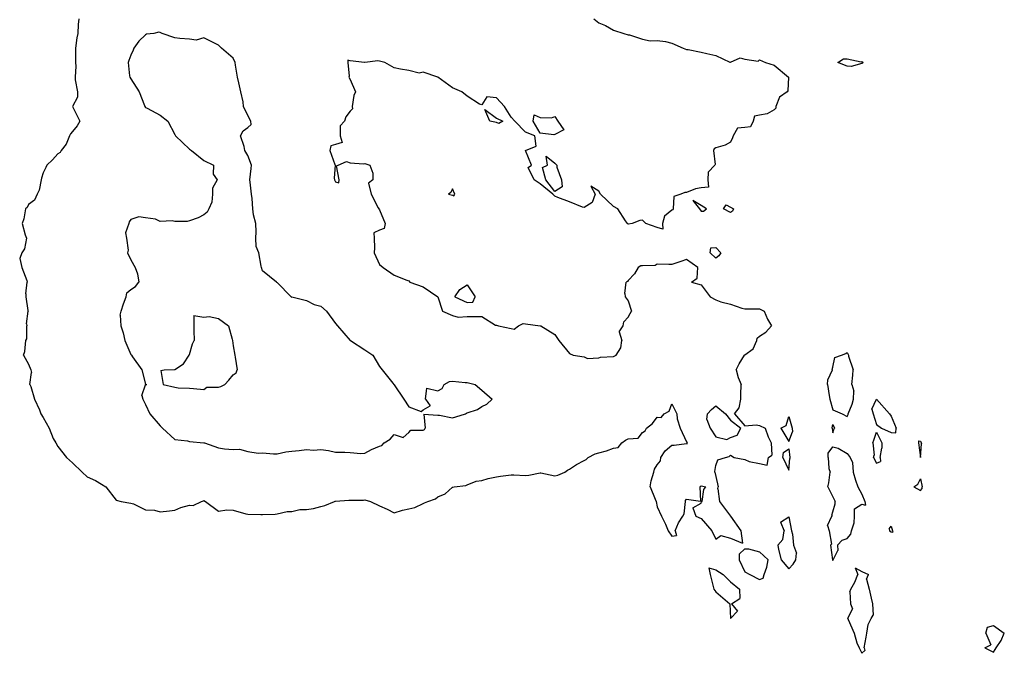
# Model space of a CAD drawing. Header units: inches. Extents: x 158323 to 160611, y 432808 to 437248.
# Tile 78 of 228: x 159277 to 159311, y 436800 to 436822. Entities that reach past the tile are written whole.
import ezdxf

# ---------------------------------------------------------------- set-up
doc = ezdxf.new("R2010")
doc.units = ezdxf.units.IN
doc.header["$MEASUREMENT"] = 0
doc.layers.add('Hoogtelijn-bestaand 5.00 M', color=7, linetype='Continuous', lineweight=15)
doc.layers.add('Hoogtelijn-bestaand 6.00 M', color=7, linetype='Continuous', lineweight=15)

msp = doc.modelspace()

# ---------------------------------------------------------------- linework, layer by layer
at = {"layer": 'Hoogtelijn-bestaand 5.00 M', "color": 252, "linetype": 'Continuous', "lineweight": 25}
for p, q in [((159277.157, 436812.343, 5), (159277.205, 436812.75, 5)), ((159277.157, 436812.343, 5), (159277.205, 436812.75, 5)), ((159290.29, 436812.75, 5), (159290.75, 436812.59, 5)), ((159290.29, 436812.75, 5), (159290.75, 436812.59, 5)), ((159297.645, 436812.355, 5), (159297.691, 436812.75, 5)), ((159297.645, 436812.355, 5), (159297.691, 436812.75, 5)), ((159299.917, 436812.75, 5), (159300.25, 436812.655, 5)), ((159299.917, 436812.75, 5), (159300.25, 436812.655, 5)), ((159277.157, 436812.343, 5), (159277.16, 436812.25, 5)), ((159277.157, 436812.343, 5), (159277.16, 436812.25, 5)), ((159290.75, 436812.59, 5), (159291.25, 436812.25, 5)), ((159290.75, 436812.59, 5), (159291.25, 436812.25, 5)), ((159291.83, 436812.25, 5), (159292, 436812.5, 5)), ((159291.83, 436812.25, 5), (159292, 436812.5, 5)), ((159292, 436812.5, 5), (159292.25, 436812.654, 5)), ((159292, 436812.5, 5), (159292.25, 436812.654, 5)), ((159292.25, 436812.654, 5), (159292.526, 436812.25, 5)), ((159292.25, 436812.654, 5), (159292.526, 436812.25, 5)), ((159297.645, 436812.355, 5), (159297.65, 436812.25, 5)), ((159297.645, 436812.355, 5), (159297.65, 436812.25, 5)), ((159300.25, 436812.655, 5), (159300.565, 436812.25, 5)), ((159300.25, 436812.655, 5), (159300.565, 436812.25, 5)), ((159277.16, 436812.25, 5), (159277.227, 436811.773, 5)), ((159277.16, 436812.25, 5), (159277.227, 436811.773, 5)), ((159291.25, 436812.25, 5), (159291.404, 436811.75, 5)), ((159291.25, 436812.25, 5), (159291.404, 436811.75, 5)), ((159291.83, 436812.25, 5), (159292.25, 436812.055, 5)), ((159291.83, 436812.25, 5), (159292.25, 436812.055, 5)), ((159292.25, 436812.055, 5), (159292.438, 436812.062, 5)), ((159292.25, 436812.055, 5), (159292.438, 436812.062, 5)), ((159292.438, 436812.062, 5), (159292.526, 436812.25, 5)), ((159292.438, 436812.062, 5), (159292.526, 436812.25, 5)), ((159297.65, 436812.25, 5), (159297.75, 436812.107, 5)), ((159297.65, 436812.25, 5), (159297.75, 436812.107, 5)), ((159297.75, 436812.107, 5), (159297.872, 436811.75, 5)), ((159297.75, 436812.107, 5), (159297.872, 436811.75, 5)), ((159300.565, 436812.25, 5), (159300.75, 436812.139, 5)), ((159300.565, 436812.25, 5), (159300.75, 436812.139, 5)), ((159300.75, 436812.139, 5), (159300.929, 436812.071, 5)), ((159300.75, 436812.139, 5), (159300.929, 436812.071, 5)), ((159300.929, 436812.071, 5), (159301.25, 436811.993, 5)), ((159300.929, 436812.071, 5), (159301.25, 436811.993, 5)), ((159301.25, 436811.993, 5), (159301.638, 436811.862, 5)), ((159301.25, 436811.993, 5), (159301.638, 436811.862, 5)), ((159277.183, 436811.317, 5), (159277.232, 436811.75, 5)), ((159277.183, 436811.317, 5), (159277.232, 436811.75, 5)), ((159277.227, 436811.773, 5), (159277.232, 436811.75, 5)), ((159277.227, 436811.773, 5), (159277.232, 436811.75, 5)), ((159291.404, 436811.75, 5), (159291.75, 436811.601, 5)), ((159291.404, 436811.75, 5), (159291.75, 436811.601, 5)), ((159297.75, 436811.55, 5), (159297.82, 436811.68, 5)), ((159297.75, 436811.55, 5), (159297.82, 436811.68, 5)), ((159297.82, 436811.68, 5), (159297.872, 436811.75, 5)), ((159297.82, 436811.68, 5), (159297.872, 436811.75, 5)), ((159301.638, 436811.862, 5), (159301.75, 436811.832, 5)), ((159301.638, 436811.862, 5), (159301.75, 436811.832, 5)), ((159301.75, 436811.832, 5), (159302.162, 436811.838, 5)), ((159301.75, 436811.832, 5), (159302.162, 436811.838, 5)), ((159302.162, 436811.838, 5), (159302.25, 436811.839, 5)), ((159302.162, 436811.838, 5), (159302.25, 436811.839, 5)), ((159302.25, 436811.839, 5), (159302.404, 436811.75, 5)), ((159302.25, 436811.839, 5), (159302.404, 436811.75, 5)), ((159302.404, 436811.75, 5), (159302.523, 436811.477, 5)), ((159302.404, 436811.75, 5), (159302.523, 436811.477, 5)), ((159277.183, 436811.317, 5), (159277.191, 436811.25, 5)), ((159277.183, 436811.317, 5), (159277.191, 436811.25, 5)), ((159291.75, 436811.601, 5), (159291.946, 436811.554, 5)), ((159291.75, 436811.601, 5), (159291.946, 436811.554, 5)), ((159291.946, 436811.554, 5), (159292.25, 436811.571, 5)), ((159291.946, 436811.554, 5), (159292.25, 436811.571, 5)), ((159292.25, 436811.571, 5), (159292.424, 436811.576, 5)), ((159292.25, 436811.571, 5), (159292.424, 436811.576, 5)), ((159292.424, 436811.576, 5), (159292.75, 436811.57, 5)), ((159292.424, 436811.576, 5), (159292.75, 436811.57, 5)), ((159292.75, 436811.57, 5), (159293.223, 436811.277, 5)), ((159292.75, 436811.57, 5), (159293.223, 436811.277, 5)), ((159294.01, 436811.25, 5), (159294.167, 436811.333, 5)), ((159294.01, 436811.25, 5), (159294.167, 436811.333, 5)), ((159294.167, 436811.333, 5), (159294.25, 436811.318, 5)), ((159294.167, 436811.333, 5), (159294.25, 436811.318, 5)), ((159294.25, 436811.318, 5), (159294.744, 436811.257, 5)), ((159294.25, 436811.318, 5), (159294.744, 436811.257, 5)), ((159297.58, 436811.25, 5), (159297.609, 436811.391, 5)), ((159297.58, 436811.25, 5), (159297.609, 436811.391, 5)), ((159297.609, 436811.391, 5), (159297.75, 436811.55, 5)), ((159297.609, 436811.391, 5), (159297.75, 436811.55, 5)), ((159302.523, 436811.477, 5), (159302.656, 436811.25, 5)), ((159302.523, 436811.477, 5), (159302.656, 436811.25, 5)), ((159277.188, 436810.812, 5), (159277.191, 436811.25, 5)), ((159293.223, 436811.277, 5), (159293.25, 436811.281, 5)), ((159293.223, 436811.277, 5), (159293.25, 436811.281, 5)), ((159293.25, 436811.281, 5), (159293.317, 436811.25, 5)), ((159293.25, 436811.281, 5), (159293.317, 436811.25, 5)), ((159293.317, 436811.25, 5), (159293.75, 436811.163, 5)), ((159293.75, 436811.163, 5), (159293.86, 436811.14, 5)), ((159293.86, 436811.14, 5), (159294.01, 436811.25, 5)), ((159294.744, 436811.257, 5), (159294.75, 436811.257, 5)), ((159294.744, 436811.257, 5), (159294.75, 436811.257, 5)), ((159294.75, 436811.257, 5), (159294.764, 436811.25, 5)), ((159294.75, 436811.257, 5), (159294.764, 436811.25, 5)), ((159294.764, 436811.25, 5), (159295.25, 436810.953, 5)), ((159297.449, 436811.052, 5), (159297.58, 436811.25, 5)), ((159297.449, 436811.052, 5), (159297.542, 436810.75, 5)), ((159302.25, 436810.903, 5), (159302.461, 436811.039, 5)), ((159302.461, 436811.039, 5), (159302.656, 436811.25, 5)), ((159277.127, 436810.373, 5), (159277.161, 436810.75, 5)), ((159277.161, 436810.75, 5), (159277.188, 436810.812, 5)), ((159295.25, 436810.953, 5), (159295.382, 436810.75, 5)), ((159295.382, 436810.75, 5), (159295.75, 436810.309, 5)), ((159297.504, 436810.496, 5), (159297.542, 436810.75, 5)), ((159302.034, 436810.466, 5), (159302.153, 436810.75, 5)), ((159302.153, 436810.75, 5), (159302.167, 436810.833, 5)), ((159302.167, 436810.833, 5), (159302.25, 436810.903, 5)), ((159277.08, 436810.25, 5), (159277.127, 436810.373, 5)), ((159295.75, 436810.309, 5), (159295.879, 436810.25, 5)), ((159297.345, 436810.25, 5), (159297.504, 436810.496, 5)), ((159301.75, 436810.262, 5), (159302.034, 436810.466, 5)), ((159305.05, 436810.25, 5), (159305.195, 436810.305, 5)), ((159305.195, 436810.305, 5), (159305.25, 436810.344, 5)), ((159305.25, 436810.344, 5), (159305.285, 436810.25, 5)), ((159277.08, 436810.25, 5), (159277.25, 436809.947, 5)), ((159295.879, 436810.25, 5), (159296.25, 436810.191, 5)), ((159296.25, 436810.191, 5), (159296.365, 436810.135, 5)), ((159296.365, 436810.135, 5), (159296.75, 436810.161, 5)), ((159296.75, 436810.161, 5), (159296.815, 436810.185, 5)), ((159296.815, 436810.185, 5), (159297.25, 436810.201, 5)), ((159297.25, 436810.201, 5), (159297.282, 436810.218, 5)), ((159297.282, 436810.218, 5), (159297.345, 436810.25, 5)), ((159301.547, 436809.953, 5), (159301.736, 436810.25, 5)), ((159301.736, 436810.25, 5), (159301.743, 436810.257, 5)), ((159301.743, 436810.257, 5), (159301.75, 436810.262, 5)), ((159304.75, 436809.841, 5), (159304.825, 436810.175, 5)), ((159304.825, 436810.175, 5), (159305.05, 436810.25, 5)), ((159305.285, 436810.25, 5), (159305.287, 436810.213, 5)), ((159305.287, 436810.213, 5), (159305.453, 436809.75, 5)), ((159277.25, 436809.947, 5), (159277.331, 436809.75, 5)), ((159277.297, 436809.25, 5), (159277.347, 436809.653, 5)), ((159277.331, 436809.75, 5), (159277.347, 436809.653, 5)), ((159301.45, 436809.75, 5), (159301.547, 436809.953, 5)), ((159301.45, 436809.75, 5), (159301.517, 436809.483, 5)), ((159304.588, 436809.412, 5), (159304.738, 436809.75, 5)), ((159304.737, 436809.763, 5), (159304.75, 436809.841, 5)), ((159304.737, 436809.763, 5), (159304.738, 436809.75, 5)), ((159305.438, 436809.562, 5), (159305.453, 436809.75, 5)), ((159301.517, 436809.483, 5), (159301.618, 436809.25, 5)), ((159304.576, 436809.25, 5), (159304.588, 436809.412, 5)), ((159305.41, 436809.25, 5), (159305.438, 436809.562, 5)), ((159277.297, 436809.25, 5), (159277.324, 436809.176, 5)), ((159277.324, 436809.176, 5), (159277.456, 436808.75, 5)), ((159301.608, 436808.892, 5), (159301.618, 436809.25, 5)), ((159304.576, 436809.25, 5), (159304.624, 436808.876, 5)), ((159305.41, 436809.25, 5), (159305.477, 436809.023, 5)), ((159305.464, 436808.75, 5), (159305.477, 436809.023, 5)), ((159277.456, 436808.75, 5), (159277.62, 436808.38, 5)), ((159301.548, 436808.453, 5), (159301.604, 436808.75, 5)), ((159301.604, 436808.75, 5), (159301.608, 436808.892, 5)), ((159304.624, 436808.876, 5), (159304.649, 436808.75, 5)), ((159304.649, 436808.75, 5), (159304.75, 436808.386, 5)), ((159305.42, 436808.58, 5), (159305.464, 436808.75, 5)), ((159306.093, 436808.407, 5), (159306.25, 436808.75, 5)), ((159306.25, 436808.75, 5), (159306.69, 436808.25, 5)), ((159277.62, 436808.38, 5), (159277.672, 436808.25, 5)), ((159298.988, 436808.25, 5), (159299.16, 436808.341, 5)), ((159299.16, 436808.341, 5), (159299.25, 436808.591, 5)), ((159299.25, 436808.591, 5), (159299.419, 436808.25, 5)), ((159300.474, 436808.25, 5), (159300.605, 436808.395, 5)), ((159300.605, 436808.395, 5), (159300.75, 436808.519, 5)), ((159300.75, 436808.519, 5), (159301.086, 436808.25, 5)), ((159301.396, 436808.25, 5), (159301.548, 436808.453, 5)), ((159304.75, 436808.386, 5), (159305.071, 436808.25, 5)), ((159305.283, 436808.25, 5), (159305.42, 436808.58, 5)), ((159306.093, 436808.407, 5), (159306.13, 436808.25, 5)), ((159277.672, 436808.25, 5), (159277.75, 436808.119, 5)), ((159277.75, 436808.119, 5), (159277.952, 436807.75, 5)), ((159298.59, 436807.91, 5), (159298.75, 436808.131, 5)), ((159298.75, 436808.131, 5), (159298.884, 436808.116, 5)), ((159298.884, 436808.116, 5), (159298.988, 436808.25, 5)), ((159299.419, 436808.25, 5), (159299.426, 436808.074, 5)), ((159299.426, 436808.074, 5), (159299.536, 436807.75, 5)), ((159300.451, 436808.049, 5), (159300.474, 436808.25, 5)), ((159300.451, 436808.049, 5), (159300.563, 436807.75, 5)), ((159301.086, 436808.25, 5), (159301.25, 436808.027, 5)), ((159301.25, 436808.027, 5), (159301.611, 436807.75, 5)), ((159301.396, 436808.25, 5), (159301.75, 436807.832, 5)), ((159303.157, 436807.843, 5), (159303.25, 436808.15, 5)), ((159303.25, 436808.15, 5), (159303.367, 436807.75, 5)), ((159305.071, 436808.25, 5), (159305.25, 436808.15, 5)), ((159305.25, 436808.15, 5), (159305.275, 436808.225, 5)), ((159305.275, 436808.225, 5), (159305.283, 436808.25, 5)), ((159306.13, 436808.25, 5), (159306.25, 436807.883, 5)), ((159306.69, 436808.25, 5), (159306.75, 436808.171, 5)), ((159306.75, 436808.171, 5), (159306.92, 436807.75, 5)), ((159277.952, 436807.75, 5), (159278.097, 436807.403, 5)), ((159298.092, 436807.408, 5), (159298.25, 436807.61, 5)), ((159298.25, 436807.61, 5), (159298.333, 436807.667, 5)), ((159298.333, 436807.667, 5), (159298.378, 436807.75, 5)), ((159298.378, 436807.75, 5), (159298.59, 436807.91, 5)), ((159299.536, 436807.75, 5), (159299.75, 436807.289, 5)), ((159300.563, 436807.75, 5), (159300.75, 436807.455, 5)), ((159301.482, 436807.518, 5), (159301.611, 436807.75, 5)), ((159301.75, 436807.832, 5), (159302.131, 436807.87, 5)), ((159302.131, 436807.87, 5), (159302.25, 436807.846, 5)), ((159302.25, 436807.846, 5), (159302.436, 436807.75, 5)), ((159302.436, 436807.75, 5), (159302.546, 436807.454, 5)), ((159302.979, 436807.75, 5), (159303.157, 436807.843, 5)), ((159302.979, 436807.75, 5), (159303.25, 436807.305, 5)), ((159303.25, 436807.305, 5), (159303.371, 436807.629, 5)), ((159303.367, 436807.75, 5), (159303.371, 436807.629, 5)), ((159304.736, 436807.764, 5), (159304.75, 436807.875, 5)), ((159304.736, 436807.75, 5), (159304.736, 436807.764, 5)), ((159304.736, 436807.75, 5), (159304.75, 436807.6, 5)), ((159304.75, 436807.875, 5), (159304.815, 436807.75, 5)), ((159304.75, 436807.6, 5), (159304.793, 436807.707, 5)), ((159304.793, 436807.707, 5), (159304.815, 436807.75, 5)), ((159306.152, 436807.348, 5), (159306.25, 436807.621, 5)), ((159306.25, 436807.883, 5), (159306.417, 436807.75, 5)), ((159306.25, 436807.621, 5), (159306.427, 436807.25, 5)), ((159306.417, 436807.75, 5), (159306.75, 436807.612, 5)), ((159306.75, 436807.612, 5), (159306.904, 436807.596, 5)), ((159306.904, 436807.596, 5), (159306.92, 436807.75, 5)), ((159278.097, 436807.403, 5), (159278.186, 436807.25, 5)), ((159297.537, 436807.25, 5), (159297.66, 436807.34, 5)), ((159297.66, 436807.34, 5), (159297.75, 436807.396, 5)), ((159297.75, 436807.396, 5), (159298.092, 436807.408, 5)), ((159299.75, 436807.289, 5), (159299.778, 436807.25, 5)), ((159300.75, 436807.455, 5), (159301.132, 436807.368, 5)), ((159301.132, 436807.368, 5), (159301.25, 436807.44, 5)), ((159301.25, 436807.44, 5), (159301.482, 436807.518, 5)), ((159302.546, 436807.454, 5), (159302.65, 436807.25, 5)), ((159306.122, 436807.25, 5), (159306.152, 436807.348, 5)), ((159307.68, 436807.32, 5), (159307.689, 436807.25, 5)), ((159307.68, 436807.32, 5), (159307.75, 436807.316, 5)), ((159307.75, 436807.316, 5), (159307.78, 436807.25, 5)), ((159278.186, 436807.25, 5), (159278.25, 436807.128, 5)), ((159278.25, 436807.128, 5), (159278.546, 436806.75, 5)), ((159296.75, 436806.915, 5), (159297.017, 436806.983, 5)), ((159297.017, 436806.983, 5), (159297.25, 436807.068, 5)), ((159297.25, 436807.068, 5), (159297.411, 436807.089, 5)), ((159297.411, 436807.089, 5), (159297.537, 436807.25, 5)), ((159298.872, 436806.75, 5), (159299.016, 436806.984, 5)), ((159299.016, 436806.984, 5), (159299.25, 436807.173, 5)), ((159299.25, 436807.173, 5), (159299.328, 436807.172, 5)), ((159299.328, 436807.172, 5), (159299.75, 436807.233, 5)), ((159299.75, 436807.233, 5), (159299.777, 436807.224, 5)), ((159299.777, 436807.224, 5), (159299.778, 436807.25, 5)), ((159302.65, 436807.25, 5), (159302.665, 436806.835, 5)), ((159303.073, 436806.927, 5), (159303.25, 436807.05, 5)), ((159303.25, 436807.05, 5), (159303.28, 436806.75, 5)), ((159304.599, 436806.901, 5), (159304.75, 436807.12, 5)), ((159304.75, 436807.12, 5), (159304.934, 436807.066, 5)), ((159304.934, 436807.066, 5), (159305.25, 436806.886, 5)), ((159306.122, 436807.25, 5), (159306.169, 436806.831, 5)), ((159306.373, 436806.75, 5), (159306.433, 436807.068, 5)), ((159306.427, 436807.25, 5), (159306.433, 436807.068, 5)), ((159307.689, 436807.25, 5), (159307.75, 436806.75, 5)), ((159307.75, 436806.75, 5), (159307.784, 436807.216, 5)), ((159307.78, 436807.25, 5), (159307.784, 436807.216, 5)), ((159278.546, 436806.75, 5), (159278.75, 436806.566, 5)), ((159295.992, 436806.508, 5), (159296.25, 436806.648, 5)), ((159296.25, 436806.648, 5), (159296.316, 436806.684, 5)), ((159296.316, 436806.684, 5), (159296.385, 436806.75, 5)), ((159296.385, 436806.75, 5), (159296.628, 436806.872, 5)), ((159296.628, 436806.872, 5), (159296.75, 436806.915, 5)), ((159298.75, 436806.5, 5), (159298.859, 436806.641, 5)), ((159298.859, 436806.641, 5), (159298.872, 436806.75, 5)), ((159300.75, 436806.477, 5), (159300.823, 436806.677, 5)), ((159300.823, 436806.677, 5), (159301.083, 436806.75, 5)), ((159301.083, 436806.75, 5), (159301.211, 436806.789, 5)), ((159301.211, 436806.789, 5), (159301.25, 436806.829, 5)), ((159301.25, 436806.829, 5), (159301.386, 436806.75, 5)), ((159301.386, 436806.75, 5), (159301.75, 436806.68, 5)), ((159301.75, 436806.68, 5), (159301.888, 436806.612, 5)), ((159301.888, 436806.612, 5), (159302.25, 436806.55, 5)), ((159302.509, 436806.491, 5), (159302.554, 436806.75, 5)), ((159302.554, 436806.75, 5), (159302.665, 436806.835, 5)), ((159303.05, 436806.75, 5), (159303.073, 436806.927, 5)), ((159303.05, 436806.75, 5), (159303.25, 436806.321, 5)), ((159303.25, 436806.321, 5), (159303.281, 436806.719, 5)), ((159303.28, 436806.75, 5), (159303.281, 436806.719, 5)), ((159304.596, 436806.75, 5), (159304.599, 436806.901, 5)), ((159304.596, 436806.75, 5), (159304.619, 436806.381, 5)), ((159305.25, 436806.886, 5), (159305.349, 436806.75, 5)), ((159305.349, 436806.75, 5), (159305.422, 436806.579, 5)), ((159306.145, 436806.75, 5), (159306.169, 436806.831, 5)), ((159306.145, 436806.75, 5), (159306.25, 436806.559, 5)), ((159306.25, 436806.559, 5), (159306.383, 436806.617, 5)), ((159306.373, 436806.75, 5), (159306.383, 436806.617, 5)), ((159278.75, 436806.566, 5), (159279.083, 436806.25, 5)), ((159295.592, 436806.25, 5), (159295.678, 436806.322, 5)), ((159295.678, 436806.322, 5), (159295.75, 436806.355, 5)), ((159295.75, 436806.355, 5), (159295.992, 436806.508, 5)), ((159298.628, 436806.25, 5), (159298.651, 436806.349, 5)), ((159298.651, 436806.349, 5), (159298.75, 436806.5, 5)), ((159300.718, 436806.25, 5), (159300.724, 436806.277, 5)), ((159300.724, 436806.277, 5), (159300.75, 436806.477, 5)), ((159302.25, 436806.55, 5), (159302.509, 436806.491, 5)), ((159304.619, 436806.381, 5), (159304.658, 436806.25, 5)), ((159305.422, 436806.579, 5), (159305.455, 436806.25, 5)), ((159279.083, 436806.25, 5), (159279.25, 436806.097, 5)), ((159279.25, 436806.097, 5), (159279.536, 436805.964, 5)), ((159279.536, 436805.964, 5), (159279.75, 436805.844, 5)), ((159292.25, 436805.823, 5), (159292.556, 436805.944, 5)), ((159292.556, 436805.944, 5), (159292.75, 436805.963, 5)), ((159292.75, 436805.963, 5), (159292.97, 436806.031, 5)), ((159292.97, 436806.031, 5), (159293.25, 436806.089, 5)), ((159293.25, 436806.089, 5), (159293.388, 436806.112, 5)), ((159293.388, 436806.112, 5), (159293.75, 436806.162, 5)), ((159293.75, 436806.162, 5), (159293.844, 436806.156, 5)), ((159293.844, 436806.156, 5), (159294.25, 436806.142, 5)), ((159294.25, 436806.142, 5), (159294.357, 436806.144, 5)), ((159294.357, 436806.144, 5), (159294.75, 436806.227, 5)), ((159294.75, 436806.227, 5), (159294.773, 436806.227, 5)), ((159294.773, 436806.227, 5), (159295.25, 436806.124, 5)), ((159295.25, 436806.124, 5), (159295.351, 436806.149, 5)), ((159295.351, 436806.149, 5), (159295.592, 436806.25, 5)), ((159298.509, 436805.75, 5), (159298.547, 436805.953, 5)), ((159298.547, 436805.953, 5), (159298.628, 436806.25, 5)), ((159300.718, 436806.25, 5), (159300.75, 436806.103, 5)), ((159300.75, 436806.103, 5), (159300.836, 436805.75, 5)), ((159304.616, 436805.884, 5), (159304.658, 436806.25, 5)), ((159305.455, 436806.25, 5), (159305.526, 436805.974, 5)), ((159305.526, 436805.974, 5), (159305.612, 436805.75, 5)), ((159307.661, 436805.839, 5), (159307.75, 436806.028, 5)), ((159307.75, 436806.028, 5), (159307.814, 436805.75, 5)), ((159279.75, 436805.844, 5), (159279.888, 436805.75, 5)), ((159279.888, 436805.75, 5), (159280.25, 436805.293, 5)), ((159291.492, 436805.508, 5), (159291.75, 436805.735, 5)), ((159291.75, 436805.735, 5), (159291.758, 436805.742, 5)), ((159291.758, 436805.742, 5), (159291.809, 436805.75, 5)), ((159291.809, 436805.75, 5), (159292.202, 436805.798, 5)), ((159292.202, 436805.798, 5), (159292.25, 436805.823, 5)), ((159298.509, 436805.75, 5), (159298.677, 436805.323, 5)), ((159300.208, 436805.75, 5), (159300.234, 436805.766, 5)), ((159300.208, 436805.75, 5), (159300.235, 436805.265, 5)), ((159300.234, 436805.766, 5), (159300.25, 436805.788, 5)), ((159300.25, 436805.788, 5), (159300.417, 436805.75, 5)), ((159300.287, 436805.25, 5), (159300.347, 436805.653, 5)), ((159300.347, 436805.653, 5), (159300.417, 436805.75, 5)), ((159300.821, 436805.679, 5), (159300.836, 436805.75, 5)), ((159300.821, 436805.679, 5), (159300.879, 436805.25, 5)), ((159304.588, 436805.75, 5), (159304.616, 436805.884, 5)), ((159304.588, 436805.75, 5), (159304.75, 436805.408, 5)), ((159305.612, 436805.75, 5), (159305.75, 436805.5, 5)), ((159307.523, 436805.75, 5), (159307.661, 436805.839, 5)), ((159307.523, 436805.75, 5), (159307.75, 436805.628, 5)), ((159307.75, 436805.628, 5), (159307.805, 436805.695, 5)), ((159307.805, 436805.695, 5), (159307.814, 436805.75, 5)), ((159280.25, 436805.293, 5), (159280.417, 436805.25, 5)), ((159280.417, 436805.25, 5), (159280.75, 436805.19, 5)), ((159282.885, 436805.115, 5), (159283.169, 436805.25, 5)), ((159283.169, 436805.25, 5), (159283.23, 436805.27, 5)), ((159283.23, 436805.27, 5), (159283.25, 436805.28, 5)), ((159283.25, 436805.28, 5), (159283.297, 436805.25, 5)), ((159283.297, 436805.25, 5), (159283.75, 436804.913, 5)), ((159287.385, 436805.115, 5), (159287.714, 436805.25, 5)), ((159287.714, 436805.25, 5), (159287.741, 436805.26, 5)), ((159287.741, 436805.26, 5), (159287.75, 436805.262, 5)), ((159287.75, 436805.262, 5), (159288.202, 436805.298, 5)), ((159288.202, 436805.298, 5), (159288.25, 436805.293, 5)), ((159288.25, 436805.293, 5), (159288.701, 436805.299, 5)), ((159288.701, 436805.299, 5), (159288.75, 436805.31, 5)), ((159288.75, 436805.31, 5), (159288.943, 436805.25, 5)), ((159288.943, 436805.25, 5), (159289.25, 436805.102, 5)), ((159290.796, 436805.204, 5), (159290.907, 436805.25, 5)), ((159290.907, 436805.25, 5), (159291.163, 436805.337, 5)), ((159291.163, 436805.337, 5), (159291.25, 436805.411, 5)), ((159291.25, 436805.411, 5), (159291.492, 436805.508, 5)), ((159298.677, 436805.323, 5), (159298.718, 436805.25, 5)), ((159298.718, 436805.25, 5), (159298.75, 436805.066, 5)), ((159299.676, 436804.824, 5), (159299.713, 436805.25, 5)), ((159299.713, 436805.25, 5), (159299.719, 436805.281, 5)), ((159299.719, 436805.281, 5), (159299.75, 436805.323, 5)), ((159299.75, 436805.323, 5), (159300.235, 436805.265, 5)), ((159300.262, 436805.238, 5), (159300.287, 436805.25, 5)), ((159300.879, 436805.25, 5), (159301.25, 436804.75, 5)), ((159304.75, 436805.408, 5), (159304.833, 436805.25, 5)), ((159304.833, 436805.167, 5), (159304.833, 436805.25, 5)), ((159305.75, 436805.5, 5), (159305.849, 436805.25, 5)), ((159305.849, 436805.25, 5), (159305.875, 436805.125, 5)), ((159280.75, 436805.19, 5), (159280.836, 436805.164, 5)), ((159280.836, 436805.164, 5), (159281.25, 436804.968, 5)), ((159281.25, 436804.968, 5), (159281.552, 436804.948, 5)), ((159281.552, 436804.948, 5), (159281.75, 436804.891, 5)), ((159281.75, 436804.891, 5), (159282.073, 436804.927, 5)), ((159282.073, 436804.927, 5), (159282.25, 436804.947, 5)), ((159282.25, 436804.947, 5), (159282.46, 436805.04, 5)), ((159282.46, 436805.04, 5), (159282.75, 436805.12, 5)), ((159282.75, 436805.12, 5), (159282.885, 436805.115, 5)), ((159283.75, 436804.913, 5), (159284.033, 436804.967, 5)), ((159284.033, 436804.967, 5), (159284.25, 436804.956, 5)), ((159284.25, 436804.956, 5), (159284.677, 436804.823, 5)), ((159286.25, 436804.904, 5), (159286.525, 436804.975, 5)), ((159286.525, 436804.975, 5), (159286.75, 436804.979, 5)), ((159286.75, 436804.979, 5), (159286.993, 436805.008, 5)), ((159286.993, 436805.008, 5), (159287.25, 436805.079, 5)), ((159287.25, 436805.079, 5), (159287.385, 436805.115, 5)), ((159289.25, 436805.102, 5), (159289.515, 436804.985, 5)), ((159289.515, 436804.985, 5), (159289.75, 436804.863, 5)), ((159289.75, 436804.863, 5), (159290.043, 436804.957, 5)), ((159290.043, 436804.957, 5), (159290.25, 436804.992, 5)), ((159290.25, 436804.992, 5), (159290.455, 436805.045, 5)), ((159290.455, 436805.045, 5), (159290.75, 436805.185, 5)), ((159290.75, 436805.185, 5), (159290.796, 436805.204, 5)), ((159298.75, 436805.066, 5), (159298.901, 436804.75, 5)), ((159299.97, 436805.03, 5), (159300.25, 436805.188, 5)), ((159299.97, 436805.03, 5), (159300.066, 436804.75, 5)), ((159300.25, 436805.188, 5), (159300.262, 436805.238, 5)), ((159304.75, 436804.897, 5), (159304.833, 436805.167, 5)), ((159305.498, 436805.002, 5), (159305.75, 436805.162, 5)), ((159305.498, 436804.75, 5), (159305.498, 436805.002, 5)), ((159305.75, 436805.162, 5), (159305.875, 436805.125, 5)), ((159284.677, 436804.823, 5), (159284.75, 436804.813, 5)), ((159284.75, 436804.813, 5), (159285.198, 436804.802, 5)), ((159285.198, 436804.802, 5), (159285.25, 436804.802, 5)), ((159285.25, 436804.802, 5), (159285.682, 436804.818, 5)), ((159285.682, 436804.818, 5), (159285.75, 436804.826, 5)), ((159285.75, 436804.826, 5), (159286.094, 436804.906, 5)), ((159286.094, 436804.906, 5), (159286.25, 436804.904, 5)), ((159298.901, 436804.75, 5), (159299.032, 436804.468, 5)), ((159299.478, 436804.522, 5), (159299.625, 436804.75, 5)), ((159299.625, 436804.75, 5), (159299.676, 436804.824, 5)), ((159300.066, 436804.75, 5), (159300.25, 436804.662, 5)), ((159300.25, 436804.662, 5), (159300.613, 436804.25, 5)), ((159301.25, 436804.75, 5), (159301.603, 436804.25, 5)), ((159302.961, 436804.539, 5), (159303.25, 436804.728, 5)), ((159303.25, 436804.728, 5), (159303.346, 436804.25, 5)), ((159304.576, 436804.424, 5), (159304.723, 436804.75, 5)), ((159304.722, 436804.778, 5), (159304.75, 436804.897, 5)), ((159304.722, 436804.778, 5), (159304.723, 436804.75, 5)), ((159305.482, 436804.518, 5), (159305.498, 436804.75, 5)), ((159299.032, 436804.468, 5), (159299.12, 436804.25, 5)), ((159299.12, 436804.25, 5), (159299.25, 436804.062, 5)), ((159299.359, 436804.25, 5), (159299.478, 436804.522, 5)), ((159299.359, 436804.25, 5), (159299.412, 436804.088, 5)), ((159300.613, 436804.25, 5), (159300.75, 436803.966, 5)), ((159301.603, 436804.25, 5), (159301.671, 436803.829, 5)), ((159302.961, 436804.539, 5), (159303.088, 436804.25, 5)), ((159303.049, 436803.951, 5), (159303.088, 436804.25, 5)), ((159303.346, 436804.25, 5), (159303.371, 436804.129, 5)), ((159304.576, 436804.424, 5), (159304.626, 436804.25, 5)), ((159304.626, 436804.25, 5), (159304.708, 436803.792, 5)), ((159305.372, 436804.128, 5), (159305.398, 436804.25, 5)), ((159305.398, 436804.25, 5), (159305.482, 436804.518, 5)), ((159306.683, 436804.317, 5), (159306.75, 436804.4, 5)), ((159306.683, 436804.317, 5), (159306.693, 436804.25, 5)), ((159306.693, 436804.25, 5), (159306.75, 436804.206, 5)), ((159306.75, 436804.4, 5), (159306.798, 436804.25, 5)), ((159306.798, 436804.25, 5), (159306.802, 436804.198, 5)), ((159299.25, 436804.062, 5), (159299.412, 436804.088, 5)), ((159300.75, 436803.966, 5), (159300.919, 436804.081, 5)), ((159300.919, 436804.081, 5), (159301.25, 436803.99, 5)), ((159301.25, 436803.99, 5), (159301.671, 436803.829, 5)), ((159302.872, 436803.75, 5), (159303.049, 436803.951, 5)), ((159303.371, 436804.129, 5), (159303.405, 436803.75, 5)), ((159304.917, 436803.75, 5), (159305.072, 436803.928, 5)), ((159305.072, 436803.928, 5), (159305.25, 436803.987, 5)), ((159305.25, 436803.987, 5), (159305.372, 436804.128, 5)), ((159306.75, 436804.206, 5), (159306.802, 436804.198, 5)), ((159301.552, 436803.448, 5), (159301.75, 436803.631, 5)), ((159301.75, 436803.631, 5), (159301.875, 436803.625, 5)), ((159301.875, 436803.625, 5), (159302.25, 436803.533, 5)), ((159302.872, 436803.75, 5), (159302.897, 436803.603, 5)), ((159302.897, 436803.603, 5), (159302.989, 436803.25, 5)), ((159303.405, 436803.75, 5), (159303.517, 436803.483, 5)), ((159304.675, 436803.75, 5), (159304.708, 436803.792, 5)), ((159304.675, 436803.75, 5), (159304.743, 436803.257, 5)), ((159304.77, 436803.25, 5), (159304.926, 436803.574, 5)), ((159304.917, 436803.75, 5), (159304.926, 436803.574, 5)), ((159301.552, 436803.448, 5), (159301.557, 436803.25, 5)), ((159301.557, 436803.25, 5), (159301.75, 436802.84, 5)), ((159302.25, 436803.533, 5), (159302.539, 436803.25, 5)), ((159302.5, 436803, 5), (159302.539, 436803.25, 5)), ((159302.989, 436803.25, 5), (159303.25, 436802.95, 5)), ((159303.396, 436803.104, 5), (159303.485, 436803.25, 5)), ((159303.485, 436803.25, 5), (159303.517, 436803.483, 5)), ((159304.743, 436803.257, 5), (159304.746, 436803.25, 5)), ((159304.746, 436803.25, 5), (159304.75, 436803.233, 5)), ((159304.75, 436803.233, 5), (159304.76, 436803.24, 5)), ((159304.76, 436803.24, 5), (159304.77, 436803.25, 5)), ((159300.516, 436802.984, 5), (159300.75, 436802.914, 5)), ((159300.516, 436802.984, 5), (159300.557, 436802.75, 5)), ((159300.75, 436802.914, 5), (159301, 436802.75, 5)), ((159302.409, 436802.75, 5), (159302.5, 436803, 5)), ((159303.25, 436802.95, 5), (159303.396, 436803.104, 5)), ((159305.517, 436802.983, 5), (159305.75, 436802.853, 5)), ((159305.517, 436802.983, 5), (159305.606, 436802.75, 5)), ((159300.557, 436802.75, 5), (159300.657, 436802.343, 5)), ((159301, 436802.75, 5), (159301.25, 436802.506, 5)), ((159301.75, 436802.84, 5), (159301.917, 436802.75, 5)), ((159301.917, 436802.75, 5), (159302.25, 436802.583, 5)), ((159302.25, 436802.583, 5), (159302.367, 436802.633, 5)), ((159302.367, 436802.633, 5), (159302.409, 436802.75, 5)), ((159305.51, 436802.49, 5), (159305.606, 436802.75, 5)), ((159305.75, 436802.853, 5), (159305.969, 436802.75, 5)), ((159305.904, 436802.596, 5), (159305.969, 436802.75, 5)), ((159305.904, 436802.596, 5), (159306.003, 436802.25, 5)), ((159300.657, 436802.343, 5), (159300.682, 436802.25, 5)), ((159300.682, 436802.25, 5), (159300.75, 436802.159, 5)), ((159301.25, 436802.506, 5), (159301.561, 436802.25, 5)), ((159301.561, 436802.25, 5), (159301.57, 436801.93, 5)), ((159305.336, 436802.164, 5), (159305.375, 436802.25, 5)), ((159305.375, 436802.25, 5), (159305.51, 436802.49, 5)), ((159306.003, 436802.25, 5), (159306.062, 436801.938, 5)), ((159300.75, 436802.159, 5), (159301.237, 436801.75, 5)), ((159301.286, 436801.75, 5), (159301.57, 436801.93, 5)), ((159305.336, 436802.164, 5), (159305.361, 436801.75, 5)), ((159306.062, 436801.938, 5), (159306.113, 436801.75, 5)), ((159301.237, 436801.75, 5), (159301.25, 436801.25, 5)), ((159301.286, 436801.75, 5), (159301.5, 436801.5, 5)), ((159305.273, 436801.25, 5), (159305.425, 436801.576, 5)), ((159305.361, 436801.75, 5), (159305.425, 436801.576, 5)), ((159306.113, 436801.75, 5), (159306.135, 436801.365, 5)), ((159301.25, 436801.25, 5), (159301.5, 436801.5, 5)), ((159305.273, 436801.25, 5), (159305.283, 436801.217, 5)), ((159305.283, 436801.217, 5), (159305.486, 436800.75, 5)), ((159305.961, 436801.039, 5), (159306.07, 436801.25, 5)), ((159306.07, 436801.25, 5), (159306.135, 436801.365, 5)), ((159305.917, 436800.75, 5), (159305.961, 436801.039, 5)), ((159309.992, 436800.75, 5), (159310.045, 436800.955, 5)), ((159310.045, 436800.955, 5), (159310.25, 436801.009, 5)), ((159310.25, 436801.009, 5), (159310.619, 436800.75, 5)), ((159305.486, 436800.75, 5), (159305.579, 436800.421, 5)), ((159305.829, 436800.25, 5), (159305.894, 436800.606, 5)), ((159305.894, 436800.606, 5), (159305.917, 436800.75, 5)), ((159309.992, 436800.75, 5), (159310.154, 436800.346, 5)), ((159310.506, 436800.494, 5), (159310.619, 436800.75, 5)), ((159305.579, 436800.421, 5), (159305.65, 436800.25, 5)), ((159305.65, 436800.25, 5), (159305.75, 436800.059, 5)), ((159305.829, 436800.25, 5), (159305.846, 436800.154, 5)), ((159309.956, 436800.25, 5), (159310.154, 436800.346, 5)), ((159309.956, 436800.25, 5), (159310.25, 436800.103, 5)), ((159310.311, 436800.189, 5), (159310.344, 436800.25, 5)), ((159310.344, 436800.25, 5), (159310.506, 436800.494, 5)), ((159305.75, 436800.059, 5), (159305.846, 436800.154, 5)), ((159310.25, 436800.103, 5), (159310.311, 436800.189, 5))]:
    msp.add_line(p, q, dxfattribs=at)
for points in [[(159278.966, 436821.75, 5), (159278.946, 436821.554, 5), (159278.934, 436821.25, 5), (159278.906, 436821.094, 5), (159278.853, 436820.75, 5), (159278.857, 436820.643, 5), (159278.856, 436820.25, 5), (159278.87, 436820.13, 5), (159278.839, 436819.75, 5), (159278.841, 436819.659, 5), (159278.919, 436819.25, 5), (159278.929, 436819.071, 5), (159278.758, 436818.75, 5), (159278.77, 436818.73, 5), (159279, 436818.25, 5), (159278.909, 436818.091, 5), (159278.75, 436817.897, 5), (159278.682, 436817.818, 5), (159278.649, 436817.75, 5), (159278.534, 436817.466, 5), (159278.365, 436817.25, 5), (159278.326, 436817.174, 5), (159278.25, 436817.134, 5), (159278.068, 436816.932, 5), (159277.87, 436816.75, 5), (159277.838, 436816.662, 5), (159277.75, 436816.486, 5), (159277.697, 436816.303, 5), (159277.681, 436816.25, 5), (159277.611, 436815.889, 5), (159277.543, 436815.75, 5), (159277.451, 436815.549, 5), (159277.25, 436815.402, 5), (159277.197, 436815.303, 5), (159277.143, 436815.25, 5), (159277.09, 436814.91, 5), (159277.028, 436814.75, 5), (159277.131, 436814.369, 5), (159277.177, 436814.25, 5), (159277.112, 436813.889, 5), (159277.019, 436813.75, 5), (159276.947, 436813.553, 5), (159277.025, 436813.25, 5), (159277.192, 436812.808, 5), (159277.205, 436812.75, 5)], [(159296.581, 436821.75, 5), (159296.75, 436821.613, 5), (159296.985, 436821.515, 5), (159297.25, 436821.357, 5), (159297.611, 436821.25, 5), (159297.75, 436821.201, 5), (159297.801, 436821.199, 5), (159298.25, 436821.054, 5), (159298.509, 436820.991, 5), (159298.75, 436821.007, 5), (159299.031, 436820.969, 5), (159299.25, 436820.915, 5), (159299.632, 436820.75, 5), (159299.75, 436820.695, 5), (159299.804, 436820.696, 5), (159300.25, 436820.609, 5), (159300.441, 436820.559, 5), (159300.75, 436820.492, 5), (159301.235, 436820.265, 5), (159301.25, 436820.272, 5), (159301.581, 436820.419, 5), (159301.75, 436820.374, 5), (159302.197, 436820.303, 5), (159302.25, 436820.343, 5), (159302.45, 436820.25, 5), (159302.75, 436820.17, 5), (159303.242, 436819.75, 5), (159303.213, 436819.287, 5), (159303.192, 436819.25, 5), (159302.928, 436819.073, 5), (159302.802, 436818.75, 5), (159302.801, 436818.699, 5), (159302.75, 436818.636, 5), (159302.505, 436818.495, 5), (159302.25, 436818.458, 5), (159302.081, 436818.419, 5), (159302.033, 436818.25, 5), (159301.944, 436818.056, 5), (159301.75, 436818.037, 5), (159301.489, 436818.011, 5), (159301.352, 436817.75, 5), (159301.319, 436817.681, 5), (159301.25, 436817.536, 5), (159301.073, 436817.427, 5), (159300.75, 436817.343, 5), (159300.699, 436817.301, 5), (159300.674, 436817.25, 5), (159300.733, 436816.767, 5), (159300.724, 436816.75, 5), (159300.493, 436816.507, 5), (159300.479, 436816.25, 5), (159300.508, 436815.992, 5), (159300.25, 436815.974, 5), (159300.064, 436815.936, 5), (159299.75, 436815.81, 5), (159299.688, 436815.812, 5), (159299.562, 436815.75, 5), (159299.32, 436815.68, 5), (159299.294, 436815.25, 5), (159299.278, 436815.222, 5), (159299.25, 436815.205, 5), (159299, 436815, 5), (159298.931, 436814.75, 5), (159298.943, 436814.557, 5), (159298.75, 436814.611, 5), (159298.364, 436814.75, 5), (159298.25, 436814.869, 5), (159298.15, 436814.85, 5), (159297.893, 436814.75, 5), (159297.768, 436814.732, 5), (159297.75, 436814.726, 5), (159297.73, 436814.75, 5), (159297.659, 436814.841, 5), (159297.405, 436815.25, 5), (159297.25, 436815.333, 5), (159296.809, 436815.75, 5), (159296.75, 436815.854, 5), (159296.477, 436816.023, 5), (159296.63, 436815.75, 5), (159296.529, 436815.471, 5), (159296.25, 436815.298, 5), (159296.195, 436815.305, 5), (159295.75, 436815.492, 5), (159295.355, 436815.645, 5), (159295.25, 436815.688, 5), (159295.183, 436815.75, 5), (159294.75, 436816.111, 5), (159294.542, 436816.25, 5), (159294.333, 436816.667, 5), (159294.45, 436816.75, 5), (159294.25, 436817.25, 5), (159294.607, 436817.393, 5), (159294.562, 436817.75, 5), (159294.25, 436817.875, 5), (159293.875, 436818.25, 5), (159293.75, 436818.389, 5), (159293.526, 436818.75, 5), (159293.25, 436819.046, 5), (159292.917, 436819.083, 5), (159292.75, 436818.805, 5), (159292.667, 436818.833, 5), (159292.25, 436819.103, 5), (159292.071, 436819.25, 5), (159291.75, 436819.391, 5), (159291.25, 436819.75, 5), (159290.75, 436819.927, 5), (159290.605, 436819.895, 5), (159290.25, 436819.98, 5), (159289.969, 436820.031, 5), (159289.75, 436820.077, 5), (159289.429, 436820.25, 5), (159289.25, 436820.305, 5), (159289.192, 436820.308, 5), (159288.75, 436820.257, 5), (159288.742, 436820.258, 5), (159288.25, 436820.317, 5), (159288.167, 436820.333, 5), (159288.169, 436820.25, 5), (159288.214, 436819.786, 5), (159288.203, 436819.75, 5), (159288.25, 436819.679, 5), (159288.427, 436819.25, 5), (159288.376, 436819.124, 5), (159288.322, 436818.75, 5), (159288.326, 436818.674, 5), (159288.25, 436818.596, 5), (159288.098, 436818.402, 5), (159288.06, 436818.25, 5), (159287.906, 436818.094, 5), (159287.906, 436817.75, 5), (159287.977, 436817.523, 5), (159287.75, 436817.453, 5), (159287.592, 436817.408, 5), (159287.55, 436817.25, 5), (159287.729, 436816.771, 5), (159287.738, 436816.75, 5), (159287.697, 436816.303, 5), (159287.709, 436816.25, 5), (159287.75, 436816.18, 5), (159287.859, 436816.141, 5), (159287.875, 436816.25, 5), (159287.781, 436816.719, 5), (159287.833, 436816.75, 5), (159288.125, 436816.875, 5), (159288.25, 436816.829, 5), (159288.707, 436816.793, 5), (159288.75, 436816.804, 5), (159288.917, 436816.75, 5), (159289.028, 436816.472, 5), (159289.028, 436816.25, 5), (159288.875, 436816.125, 5), (159288.972, 436815.75, 5), (159289.211, 436815.289, 5), (159289.234, 436815.25, 5), (159289.25, 436815.224, 5), (159289.446, 436814.75, 5), (159289.414, 436814.586, 5), (159289.25, 436814.525, 5), (159289.063, 436814.437, 5), (159289.07, 436814.25, 5), (159289.081, 436813.919, 5), (159289.071, 436813.75, 5), (159289.25, 436813.35, 5), (159289.375, 436813.25, 5), (159289.75, 436812.982, 5), (159290.191, 436812.809, 5), (159290.25, 436812.792, 5), (159290.29, 436812.75, 5)], [(159299.917, 436812.75, 5), (159300.121, 436812.879, 5), (159300.133, 436813.25, 5), (159299.75, 436813.518, 5), (159299.552, 436813.448, 5), (159299.25, 436813.352, 5), (159299.15, 436813.35, 5), (159298.75, 436813.367, 5), (159298.684, 436813.316, 5), (159298.25, 436813.3, 5), (159298.194, 436813.306, 5), (159298.096, 436813.25, 5), (159297.969, 436813.031, 5), (159297.75, 436812.8, 5), (159297.732, 436812.768, 5), (159297.691, 436812.75, 5)]]:
    msp.add_polyline3d(points, dxfattribs=at)
for points in [[(159304.929, 436820.25, 5), (159305.116, 436820.384, 5), (159305.25, 436820.382, 5), (159305.722, 436820.278, 5), (159305.75, 436820.287, 5), (159305.794, 436820.25, 5), (159305.772, 436820.228, 5), (159305.75, 436820.221, 5), (159305.386, 436820.114, 5), (159305.25, 436820.135, 5)], [(159292.85, 436818.65, 5), (159293.25, 436818.35, 5), (159293.472, 436818.25, 5), (159293.333, 436818.167, 5), (159293.25, 436818.199, 5), (159293.028, 436818.25, 5)], [(159294.509, 436818.25, 5), (159294.538, 436818.462, 5), (159294.75, 436818.377, 5), (159295.137, 436818.363, 5), (159295.25, 436818.408, 5), (159295.347, 436818.25, 5), (159295.55, 436817.95, 5), (159295.25, 436817.789, 5), (159295.217, 436817.783, 5), (159294.75, 436817.838, 5)], [(159294.829, 436816.671, 5), (159295, 436816.75, 5), (159294.95, 436817.05, 5), (159295.25, 436816.812, 5), (159295.321, 436816.75, 5), (159295.318, 436816.682, 5), (159295.479, 436816.25, 5), (159295.5, 436816, 5), (159295.25, 436815.85, 5), (159294.942, 436816.25, 5)], [(159291.607, 436815.75, 5), (159291.75, 436815.717, 5), (159291.798, 436815.703, 5), (159291.824, 436815.75, 5), (159291.75, 436815.932, 5), (159291.688, 436815.812, 5)], [(159299.964, 436815.536, 5), (159300.193, 436815.25, 5), (159300.25, 436815.173, 5), (159300.327, 436815.173, 5), (159300.432, 436815.25, 5), (159300.25, 436815.368, 5)], [(159301.019, 436815.25, 5), (159301.107, 436815.393, 5), (159301.25, 436815.314, 5), (159301.357, 436815.25, 5), (159301.325, 436815.175, 5), (159301.25, 436815.125, 5)], [(159300.557, 436813.75, 5), (159300.583, 436813.917, 5), (159300.75, 436813.927, 5), (159300.922, 436813.75, 5), (159300.859, 436813.641, 5), (159300.75, 436813.568, 5)]]:
    msp.add_polyline3d(points, close=True, dxfattribs=at)
at = {"layer": 'Hoogtelijn-bestaand 6.00 M', "color": 252, "linetype": 'Continuous', "lineweight": 25}
for p, q in [((159280.905, 436812.595, 6), (159281.022, 436812.75, 6)), ((159280.905, 436812.595, 6), (159281.022, 436812.75, 6)), ((159285.726, 436812.75, 6), (159285.75, 436812.735, 6)), ((159285.726, 436812.75, 6), (159285.75, 436812.735, 6)), ((159285.75, 436812.735, 6), (159286.229, 436812.25, 6)), ((159285.75, 436812.735, 6), (159286.229, 436812.25, 6)), ((159280.592, 436812.25, 6), (159280.614, 436812.386, 6)), ((159280.592, 436812.25, 6), (159280.614, 436812.386, 6)), ((159280.614, 436812.386, 6), (159280.75, 436812.498, 6)), ((159280.614, 436812.386, 6), (159280.75, 436812.498, 6)), ((159280.75, 436812.498, 6), (159280.905, 436812.595, 6)), ((159280.75, 436812.498, 6), (159280.905, 436812.595, 6)), ((159280.419, 436811.75, 6), (159280.497, 436812.003, 6)), ((159280.419, 436811.75, 6), (159280.497, 436812.003, 6)), ((159280.497, 436812.003, 6), (159280.592, 436812.25, 6)), ((159280.497, 436812.003, 6), (159280.592, 436812.25, 6)), ((159286.229, 436812.25, 6), (159286.25, 436812.234, 6)), ((159286.229, 436812.25, 6), (159286.25, 436812.234, 6)), ((159286.25, 436812.234, 6), (159286.258, 436812.242, 6)), ((159286.25, 436812.234, 6), (159286.258, 436812.242, 6)), ((159286.258, 436812.242, 6), (159286.75, 436812.125, 6)), ((159286.258, 436812.242, 6), (159286.75, 436812.125, 6)), ((159286.75, 436812.125, 6), (159287.016, 436811.984, 6)), ((159286.75, 436812.125, 6), (159287.016, 436811.984, 6)), ((159287.016, 436811.984, 6), (159287.25, 436811.928, 6)), ((159287.016, 436811.984, 6), (159287.25, 436811.928, 6)), ((159280.378, 436811.622, 6), (159280.419, 436811.75, 6)), ((159280.378, 436811.622, 6), (159280.419, 436811.75, 6)), ((159287.25, 436811.928, 6), (159287.443, 436811.75, 6)), ((159287.25, 436811.928, 6), (159287.443, 436811.75, 6)), ((159287.443, 436811.75, 6), (159287.75, 436811.331, 6)), ((159287.443, 436811.75, 6), (159287.75, 436811.331, 6)), ((159280.378, 436811.622, 6), (159280.406, 436811.25, 6)), ((159280.378, 436811.622, 6), (159280.406, 436811.25, 6)), ((159282.899, 436811.601, 6), (159282.901, 436811.25, 6)), ((159282.899, 436811.601, 6), (159283.25, 436811.55, 6)), ((159282.899, 436811.601, 6), (159283.25, 436811.55, 6)), ((159282.899, 436811.601, 6), (159282.901, 436811.25, 6)), ((159283.25, 436811.55, 6), (159283.429, 436811.571, 6)), ((159283.25, 436811.55, 6), (159283.429, 436811.571, 6)), ((159283.429, 436811.571, 6), (159283.75, 436811.508, 6)), ((159283.429, 436811.571, 6), (159283.75, 436811.508, 6)), ((159283.75, 436811.508, 6), (159284.086, 436811.25, 6)), ((159283.75, 436811.508, 6), (159284.086, 436811.25, 6)), ((159287.75, 436811.331, 6), (159287.816, 436811.25, 6)), ((159287.75, 436811.331, 6), (159287.816, 436811.25, 6)), ((159280.406, 436811.25, 6), (159280.491, 436811.009, 6)), ((159280.491, 436811.009, 6), (159280.546, 436810.75, 6)), ((159282.901, 436811.25, 6), (159282.902, 436811.098, 6)), ((159282.902, 436811.098, 6), (159282.915, 436810.75, 6)), ((159284.086, 436811.25, 6), (159284.209, 436810.792, 6)), ((159287.816, 436811.25, 6), (159288.25, 436810.757, 6)), ((159280.546, 436810.75, 6), (159280.75, 436810.274, 6)), ((159282.75, 436810.268, 6), (159282.86, 436810.64, 6)), ((159282.86, 436810.64, 6), (159282.915, 436810.75, 6)), ((159284.209, 436810.792, 6), (159284.223, 436810.75, 6)), ((159284.223, 436810.75, 6), (159284.25, 436810.568, 6)), ((159288.25, 436810.757, 6), (159288.26, 436810.75, 6)), ((159288.26, 436810.75, 6), (159288.75, 436810.435, 6)), ((159284.25, 436810.568, 6), (159284.299, 436810.25, 6)), ((159288.75, 436810.435, 6), (159289.023, 436810.25, 6)), ((159280.75, 436810.274, 6), (159280.767, 436810.25, 6)), ((159280.767, 436810.25, 6), (159280.81, 436810.19, 6)), ((159280.81, 436810.19, 6), (159281.127, 436809.75, 6)), ((159282.544, 436809.957, 6), (159282.744, 436810.25, 6)), ((159282.744, 436810.25, 6), (159282.746, 436810.254, 6)), ((159282.746, 436810.254, 6), (159282.75, 436810.268, 6)), ((159284.299, 436810.25, 6), (159284.315, 436810.185, 6)), ((159284.315, 436810.185, 6), (159284.385, 436809.75, 6)), ((159289.023, 436810.25, 6), (159289.25, 436809.866, 6)), ((159281.127, 436809.75, 6), (159281.25, 436809.263, 6)), ((159281.771, 436809.729, 6), (159281.893, 436809.75, 6)), ((159281.771, 436809.729, 6), (159281.848, 436809.25, 6)), ((159281.893, 436809.75, 6), (159282.238, 436809.762, 6)), ((159282.238, 436809.762, 6), (159282.25, 436809.764, 6)), ((159282.25, 436809.764, 6), (159282.544, 436809.957, 6)), ((159284.25, 436809.582, 6), (159284.349, 436809.651, 6)), ((159284.349, 436809.651, 6), (159284.385, 436809.75, 6)), ((159289.25, 436809.866, 6), (159289.339, 436809.75, 6)), ((159289.339, 436809.75, 6), (159289.703, 436809.297, 6)), ((159283.958, 436809.25, 6), (159284.099, 436809.401, 6)), ((159284.099, 436809.401, 6), (159284.25, 436809.582, 6)), ((159289.703, 436809.297, 6), (159289.742, 436809.25, 6)), ((159291.463, 436809.25, 6), (159291.644, 436809.356, 6)), ((159291.644, 436809.356, 6), (159291.75, 436809.363, 6)), ((159291.75, 436809.363, 6), (159292.185, 436809.315, 6)), ((159292.185, 436809.315, 6), (159292.25, 436809.321, 6)), ((159292.25, 436809.321, 6), (159292.525, 436809.25, 6)), ((159281.124, 436808.877, 6), (159281.25, 436809.24, 6)), ((159281.25, 436809.263, 6), (159281.292, 436809.25, 6)), ((159281.25, 436809.24, 6), (159281.253, 436809.247, 6)), ((159281.253, 436809.247, 6), (159281.292, 436809.25, 6)), ((159281.848, 436809.25, 6), (159282.25, 436809.159, 6)), ((159282.25, 436809.159, 6), (159282.363, 436809.137, 6)), ((159282.363, 436809.137, 6), (159282.75, 436809.117, 6)), ((159282.75, 436809.117, 6), (159282.887, 436809.113, 6)), ((159282.887, 436809.113, 6), (159283.25, 436809.075, 6)), ((159283.25, 436809.075, 6), (159283.347, 436809.154, 6)), ((159283.347, 436809.154, 6), (159283.75, 436809.16, 6)), ((159283.75, 436809.16, 6), (159283.826, 436809.174, 6)), ((159283.826, 436809.174, 6), (159283.958, 436809.25, 6)), ((159289.742, 436809.25, 6), (159289.75, 436809.232, 6)), ((159289.75, 436809.232, 6), (159290.082, 436808.75, 6)), ((159290.826, 436808.75, 6), (159290.876, 436809.124, 6)), ((159290.876, 436809.124, 6), (159291.25, 436809.027, 6)), ((159291.25, 436809.027, 6), (159291.393, 436809.107, 6)), ((159291.393, 436809.107, 6), (159291.463, 436809.25, 6)), ((159292.525, 436809.25, 6), (159292.75, 436809.057, 6)), ((159292.75, 436809.057, 6), (159293.102, 436808.75, 6)), ((159281.124, 436808.877, 6), (159281.154, 436808.75, 6)), ((159281.154, 436808.75, 6), (159281.25, 436808.569, 6)), ((159290.082, 436808.75, 6), (159290.25, 436808.487, 6)), ((159290.826, 436808.75, 6), (159290.982, 436808.518, 6)), ((159292.927, 436808.573, 6), (159293.102, 436808.75, 6)), ((159281.25, 436808.569, 6), (159281.394, 436808.25, 6)), ((159290.25, 436808.487, 6), (159290.677, 436808.323, 6)), ((159290.677, 436808.323, 6), (159290.75, 436808.385, 6)), ((159290.75, 436808.385, 6), (159290.982, 436808.518, 6)), ((159292.25, 436808.274, 6), (159292.605, 436808.395, 6)), ((159292.605, 436808.395, 6), (159292.75, 436808.492, 6)), ((159292.75, 436808.492, 6), (159292.927, 436808.573, 6)), ((159281.394, 436808.25, 6), (159281.75, 436807.837, 6)), ((159290.769, 436808.231, 6), (159290.81, 436807.75, 6)), ((159290.769, 436808.231, 6), (159291.25, 436808.195, 6)), ((159291.25, 436808.195, 6), (159291.305, 436808.195, 6)), ((159291.305, 436808.195, 6), (159291.75, 436808.107, 6)), ((159291.75, 436808.107, 6), (159291.86, 436808.14, 6)), ((159291.86, 436808.14, 6), (159292.194, 436808.25, 6)), ((159292.194, 436808.25, 6), (159292.23, 436808.27, 6)), ((159292.23, 436808.27, 6), (159292.25, 436808.274, 6)), ((159281.75, 436807.837, 6), (159281.833, 436807.75, 6)), ((159281.833, 436807.75, 6), (159282.25, 436807.365, 6)), ((159290.063, 436807.437, 6), (159290.25, 436807.61, 6)), ((159290.25, 436807.61, 6), (159290.318, 436807.682, 6)), ((159290.318, 436807.682, 6), (159290.75, 436807.682, 6)), ((159290.75, 436807.682, 6), (159290.787, 436807.713, 6)), ((159290.787, 436807.713, 6), (159290.81, 436807.75, 6)), ((159282.25, 436807.365, 6), (159282.681, 436807.319, 6)), ((159282.681, 436807.319, 6), (159282.75, 436807.299, 6)), ((159282.75, 436807.299, 6), (159283.244, 436807.256, 6)), ((159289.412, 436807.25, 6), (159289.621, 436807.379, 6)), ((159289.621, 436807.379, 6), (159289.75, 436807.533, 6)), ((159289.75, 436807.533, 6), (159290.063, 436807.437, 6)), ((159283.244, 436807.256, 6), (159283.25, 436807.258, 6)), ((159283.25, 436807.258, 6), (159283.268, 436807.25, 6)), ((159283.268, 436807.25, 6), (159283.75, 436807.083, 6)), ((159283.75, 436807.083, 6), (159283.955, 436807.045, 6)), ((159283.955, 436807.045, 6), (159284.25, 436807.023, 6)), ((159284.25, 436807.023, 6), (159284.46, 436807.04, 6)), ((159284.46, 436807.04, 6), (159284.75, 436806.955, 6)), ((159284.75, 436806.955, 6), (159285.097, 436806.903, 6)), ((159285.75, 436806.882, 6), (159286.054, 436806.946, 6)), ((159286.054, 436806.946, 6), (159286.25, 436806.966, 6)), ((159286.25, 436806.966, 6), (159286.506, 436806.994, 6)), ((159286.506, 436806.994, 6), (159286.75, 436807.024, 6)), ((159286.75, 436807.024, 6), (159286.996, 436807.004, 6)), ((159286.996, 436807.004, 6), (159287.25, 436807.028, 6)), ((159287.25, 436807.028, 6), (159287.505, 436806.995, 6)), ((159287.505, 436806.995, 6), (159287.75, 436806.936, 6)), ((159287.75, 436806.936, 6), (159288.064, 436806.936, 6)), ((159288.064, 436806.936, 6), (159288.25, 436806.921, 6)), ((159288.75, 436806.903, 6), (159288.976, 436807.024, 6)), ((159288.976, 436807.024, 6), (159289.25, 436807.144, 6)), ((159289.25, 436807.144, 6), (159289.333, 436807.167, 6)), ((159289.333, 436807.167, 6), (159289.412, 436807.25, 6)), ((159285.097, 436806.903, 6), (159285.25, 436806.915, 6)), ((159285.25, 436806.915, 6), (159285.624, 436806.876, 6)), ((159285.624, 436806.876, 6), (159285.75, 436806.882, 6)), ((159288.25, 436806.921, 6), (159288.608, 436806.892, 6)), ((159288.608, 436806.892, 6), (159288.75, 436806.903, 6))]:
    msp.add_line(p, q, dxfattribs=at)
msp.add_polyline3d([(159285.726, 436812.75, 6), (159285.25, 436813.135, 6), (159285.214, 436813.25, 6), (159285.209, 436813.291, 6), (159285.128, 436813.75, 6), (159285.033, 436813.967, 6), (159285.018, 436814.25, 6), (159285.035, 436814.465, 6), (159285.024, 436814.75, 6), (159284.947, 436815.053, 6), (159284.925, 436815.25, 6), (159284.892, 436815.608, 6), (159284.869, 436815.75, 6), (159284.83, 436816.17, 6), (159284.821, 436816.25, 6), (159284.865, 436816.635, 6), (159284.873, 436816.75, 6), (159284.75, 436817.073, 6), (159284.643, 436817.25, 6), (159284.621, 436817.379, 6), (159284.5, 436817.75, 6), (159284.585, 436817.915, 6), (159284.75, 436818.037, 6), (159284.861, 436818.139, 6), (159284.852, 436818.25, 6), (159284.75, 436818.444, 6), (159284.596, 436818.75, 6), (159284.59, 436818.91, 6), (159284.507, 436819.25, 6), (159284.44, 436819.561, 6), (159284.398, 436819.75, 6), (159284.33, 436820.17, 6), (159284.317, 436820.25, 6), (159284.25, 436820.398, 6), (159283.848, 436820.75, 6), (159283.75, 436820.845, 6), (159283.546, 436820.954, 6), (159283.25, 436821.095, 6), (159282.979, 436821.021, 6), (159282.75, 436821.051, 6), (159282.419, 436821.081, 6), (159282.25, 436821.104, 6), (159281.818, 436821.25, 6), (159281.75, 436821.276, 6), (159281.709, 436821.291, 6), (159281.531, 436821.25, 6), (159281.279, 436821.221, 6), (159281.25, 436821.206, 6), (159281.017, 436820.983, 6), (159280.854, 436820.75, 6), (159280.826, 436820.675, 6), (159280.75, 436820.503, 6), (159280.68, 436820.321, 6), (159280.661, 436820.25, 6), (159280.703, 436819.797, 6), (159280.709, 436819.75, 6), (159280.75, 436819.692, 6), (159281.035, 436819.25, 6), (159281.214, 436818.786, 6), (159281.224, 436818.75, 6), (159281.25, 436818.718, 6), (159281.308, 436818.692, 6), (159281.75, 436818.454, 6), (159282.015, 436818.25, 6), (159282.25, 436817.798, 6), (159282.278, 436817.75, 6), (159282.75, 436817.29, 6), (159282.825, 436817.25, 6), (159283.25, 436816.902, 6), (159283.575, 436816.75, 6), (159283.558, 436816.442, 6), (159283.705, 436816.25, 6), (159283.543, 436815.957, 6), (159283.54, 436815.75, 6), (159283.521, 436815.479, 6), (159283.417, 436815.25, 6), (159283.356, 436815.144, 6), (159283.25, 436815.045, 6), (159283.055, 436814.945, 6), (159282.75, 436814.843, 6), (159282.677, 436814.823, 6), (159282.25, 436814.823, 6), (159282.16, 436814.84, 6), (159281.75, 436814.816, 6), (159281.597, 436814.903, 6), (159281.25, 436814.942, 6), (159281.026, 436814.974, 6), (159280.75, 436814.886, 6), (159280.693, 436814.807, 6), (159280.679, 436814.75, 6), (159280.569, 436814.431, 6), (159280.601, 436814.25, 6), (159280.662, 436813.839, 6), (159280.636, 436813.75, 6), (159280.75, 436813.513, 6), (159280.899, 436813.25, 6), (159280.974, 436813.027, 6), (159281.022, 436812.75, 6)], dxfattribs=at)

doc.saveas('drawing.dxf')
